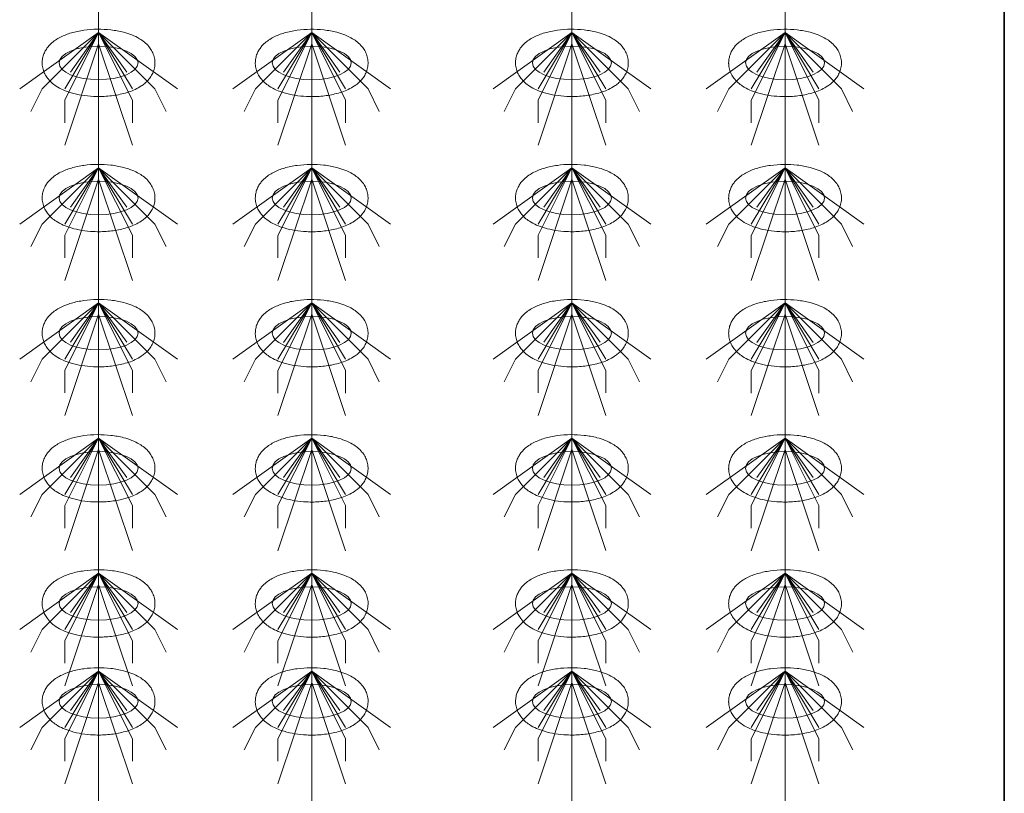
# Model space of a CAD drawing. Header units: metres. Extents: x 703769 to 722343, y 4313031 to 4317457.
# Tile 23 of 256: x 707642.69 to 707647.93, y 4313305.06 to 4313309.18. Entities that reach past the tile are written whole.
import ezdxf

# ---------------------------------------------------------------- set-up
doc = ezdxf.new("R2010")
doc.units = ezdxf.units.M
doc.header["$LTSCALE"] = 0.5
doc.layers.add('粗实线层', color=7, linetype='Continuous', lineweight=35)
doc.layers.add('设备', color=6, linetype='Continuous', lineweight=18)

# ---------------------------------------------------------------- blocks, each defined once
blk = doc.blocks.new('hh_1')
at = {"layer": '设备'}
for p, q in [((-268840, 164960), (-268910, 164910)), ((-268840, 164960), (-268890, 164910)), ((-268840, 164960), (-268870, 164900)), ((-268840, 164960), (-268870, 164910)), ((-268840, 164960), (-268865, 164925)), ((-268840, 164960), (-268790, 164910)), ((-268840, 164960), (-268815, 164925)), ((-268840, 164960), (-268770, 164910)), ((-268840, 164960), (-268810, 164910)), ((-268840, 164960), (-268810, 164900)), ((-268840, 164950), (-268870, 164860)), ((-268840, 164950), (-268810, 164860)), ((-268890, 164910), (-268900, 164890)), ((-268790, 164910), (-268780, 164890)), ((-268870, 164900), (-268870, 164880)), ((-268810, 164900), (-268810, 164880))]:
    blk.add_line(p, q, dxfattribs=at)
blk = doc.blocks.new('dawda')
at = {"color": 7}
blk.add_line((525541.59, 31373.38), (525541.59, 33623.42), dxfattribs=at)
at = {"layer": '设备', "color": 7}
for p, q in [((524737.92, 33373.42), (524737.92, 31373.42)), ((524927.02, 33373.42), (524927.02, 31373.38)), ((525157.93, 33373.42), (525157.93, 31373.42)), ((525347.03, 33373.42), (525347.03, 31373.38))]:
    blk.add_line(p, q, dxfattribs=at)
for centre in [(524737.92, 32510.59), (524927.02, 32510.55), (525157.94, 32510.59), (525347.03, 32510.55), (524737.92, 32390.59), (524927.02, 32390.55), (525157.94, 32390.59), (525347.03, 32390.55), (524737.92, 32270.59), (524927.02, 32270.55), (525157.94, 32270.59), (525347.03, 32270.55), (524737.92, 32150.59), (524927.02, 32150.55), (525157.94, 32150.59), (525347.03, 32150.55), (524737.93, 32030.59), (524927.03, 32030.55), (525157.94, 32030.59), (525347.04, 32030.55), (524737.93, 31943.64), (524927.03, 31943.61), (525157.94, 31943.64), (525347.04, 31943.61)]:
    blk.add_ellipse(centre, major_axis=(-35.04, 0), ratio=0.42498, dxfattribs=at)
for points in [[(524687.89, 32510.59), (524687.89, 32511.99), (524688.03, 32513.38), (524688.56, 32516.08), (524688.95, 32517.38), (524689.92, 32519.82), (524690.5, 32520.96), (524691.77, 32523.08), (524692.47, 32524.06), (524693.95, 32525.86), (524694.72, 32526.69), (524696.84, 32528.72), (524698.22, 32529.82), (524701.09, 32531.78), (524702.57, 32532.65), (524705.61, 32534.21), (524707.18, 32534.91), (524710.41, 32536.17), (524712.06, 32536.73), (524717.34, 32538.28), (524721.11, 32539.06), (524728.86, 32540.14), (524732.85, 32540.43), (524740.84, 32540.52), (524744.85, 32540.32), (524752.67, 32539.42), (524756.49, 32538.72), (524762.65, 32537.11), (524765.09, 32536.32), (524769.77, 32534.46), (524772.02, 32533.38), (524775.68, 32531.19), (524777.14, 32530.19), (524779.94, 32527.89), (524781.29, 32526.59), (524783.42, 32524.01), (524784.26, 32522.83), (524785.75, 32520.21), (524786.4, 32518.78), (524787.4, 32515.72), (524787.74, 32514.08), (524788.03, 32510.74), (524787.97, 32509.04), (524787.47, 32505.74), (524787.03, 32504.15), (524785.88, 32501.2), (524785.16, 32499.84), (524783.58, 32497.36), (524782.7, 32496.24), (524780.86, 32494.19), (524779.89, 32493.27), (524777.89, 32491.58), (524776.85, 32490.82), (524774.07, 32488.96), (524772.28, 32487.97), (524768.57, 32486.21), (524766.65, 32485.44), (524762.68, 32484.1), (524760.64, 32483.51), (524754.58, 32482.07), (524750.42, 32481.42), (524741.93, 32480.69), (524737.61, 32480.61), (524729.88, 32480.97), (524726.47, 32481.32), (524719.82, 32482.39), (524716.59, 32483.11), (524711.11, 32484.74), (524708.81, 32485.57), (524704.39, 32487.53), (524702.27, 32488.65), (524698.83, 32490.91), (524697.47, 32491.94), (524694.87, 32494.29), (524693.63, 32495.61), (524691.67, 32498.24), (524690.9, 32499.45), (524689.58, 32502.11), (524689.02, 32503.55), (524688.21, 32506.6), (524687.96, 32508.21), (524687.89, 32510.09), (524687.89, 32510.34), (524687.89, 32510.59)], [(524876.99, 32510.55), (524876.99, 32511.95), (524877.13, 32513.35), (524877.66, 32516.04), (524878.05, 32517.34), (524879.02, 32519.78), (524879.59, 32520.93), (524880.87, 32523.04), (524881.57, 32524.02), (524883.04, 32525.83), (524883.82, 32526.66), (524885.94, 32528.69), (524887.32, 32529.78), (524890.18, 32531.75), (524891.66, 32532.61), (524894.71, 32534.18), (524896.28, 32534.87), (524899.51, 32536.13), (524901.16, 32536.69), (524906.44, 32538.24), (524910.21, 32539.03), (524917.96, 32540.1), (524921.95, 32540.39), (524929.94, 32540.48), (524933.95, 32540.28), (524941.77, 32539.38), (524945.59, 32538.69), (524951.75, 32537.07), (524954.19, 32536.29), (524958.87, 32534.42), (524961.12, 32533.34), (524964.78, 32531.16), (524966.24, 32530.15), (524969.04, 32527.86), (524970.39, 32526.56), (524972.52, 32523.98), (524973.36, 32522.79), (524974.85, 32520.18), (524975.5, 32518.75), (524976.49, 32515.68), (524976.84, 32514.05), (524977.12, 32510.7), (524977.07, 32509), (524976.57, 32505.71), (524976.13, 32504.12), (524974.97, 32501.17), (524974.26, 32499.81), (524972.67, 32497.32), (524971.8, 32496.2), (524969.95, 32494.16), (524968.98, 32493.23), (524966.98, 32491.55), (524965.95, 32490.78), (524963.17, 32488.92), (524961.38, 32487.93), (524957.66, 32486.17), (524955.74, 32485.41), (524951.78, 32484.06), (524949.74, 32483.48), (524943.68, 32482.03), (524939.52, 32481.38), (524931.03, 32480.65), (524926.71, 32480.57), (524918.98, 32480.94), (524915.56, 32481.28), (524908.92, 32482.35), (524905.68, 32483.07), (524900.21, 32484.71), (524897.91, 32485.54), (524893.49, 32487.49), (524891.36, 32488.62), (524887.93, 32490.88), (524886.57, 32491.91), (524883.97, 32494.25), (524882.73, 32495.58), (524880.77, 32498.2), (524880, 32499.42), (524878.67, 32502.07), (524878.11, 32503.51), (524877.3, 32506.56), (524877.06, 32508.17), (524876.99, 32510.05), (524876.99, 32510.3), (524876.99, 32510.55)], [(525107.9, 32510.59), (525107.9, 32511.99), (525108.04, 32513.38), (525108.57, 32516.08), (525108.96, 32517.38), (525109.93, 32519.82), (525110.51, 32520.96), (525111.78, 32523.08), (525112.48, 32524.06), (525113.96, 32525.86), (525114.73, 32526.69), (525116.85, 32528.72), (525118.24, 32529.82), (525121.1, 32531.78), (525122.58, 32532.65), (525125.63, 32534.21), (525127.19, 32534.91), (525130.42, 32536.17), (525132.07, 32536.73), (525137.36, 32538.28), (525141.12, 32539.06), (525148.87, 32540.14), (525152.86, 32540.43), (525160.85, 32540.52), (525164.86, 32540.32), (525172.68, 32539.42), (525176.5, 32538.72), (525182.67, 32537.11), (525185.1, 32536.32), (525189.78, 32534.46), (525192.03, 32533.38), (525195.69, 32531.19), (525197.15, 32530.19), (525199.95, 32527.89), (525201.3, 32526.59), (525203.43, 32524.01), (525204.27, 32522.83), (525205.76, 32520.21), (525206.41, 32518.78), (525207.41, 32515.72), (525207.75, 32514.08), (525208.04, 32510.74), (525207.98, 32509.04), (525207.48, 32505.74), (525207.04, 32504.15), (525205.89, 32501.2), (525205.17, 32499.84), (525203.59, 32497.36), (525202.71, 32496.24), (525200.87, 32494.19), (525199.9, 32493.27), (525197.9, 32491.58), (525196.87, 32490.82), (525194.08, 32488.96), (525192.29, 32487.97), (525188.58, 32486.21), (525186.66, 32485.44), (525182.7, 32484.1), (525180.65, 32483.51), (525174.59, 32482.07), (525170.43, 32481.42), (525161.95, 32480.69), (525157.62, 32480.61), (525149.89, 32480.97), (525146.48, 32481.32), (525139.83, 32482.39), (525136.6, 32483.11), (525131.12, 32484.74), (525128.82, 32485.57), (525124.4, 32487.53), (525122.28, 32488.65), (525118.84, 32490.91), (525117.48, 32491.94), (525114.88, 32494.29), (525113.64, 32495.61), (525111.68, 32498.24), (525110.91, 32499.45), (525109.59, 32502.11), (525109.03, 32503.55), (525108.22, 32506.6), (525107.97, 32508.21), (525107.9, 32510.09), (525107.9, 32510.34), (525107.9, 32510.59)], [(525297, 32510.55), (525297, 32511.95), (525297.14, 32513.35), (525297.67, 32516.04), (525298.06, 32517.34), (525299.03, 32519.78), (525299.6, 32520.93), (525300.88, 32523.04), (525301.58, 32524.02), (525303.06, 32525.83), (525303.83, 32526.66), (525305.95, 32528.69), (525307.33, 32529.78), (525310.19, 32531.75), (525311.67, 32532.61), (525314.72, 32534.18), (525316.29, 32534.87), (525319.52, 32536.13), (525321.17, 32536.69), (525326.45, 32538.24), (525330.22, 32539.03), (525337.97, 32540.1), (525341.96, 32540.39), (525349.95, 32540.48), (525353.96, 32540.28), (525361.78, 32539.38), (525365.6, 32538.69), (525371.76, 32537.07), (525374.2, 32536.29), (525378.88, 32534.42), (525381.13, 32533.34), (525384.79, 32531.16), (525386.25, 32530.15), (525389.05, 32527.86), (525390.4, 32526.56), (525392.53, 32523.98), (525393.37, 32522.79), (525394.86, 32520.18), (525395.51, 32518.75), (525396.51, 32515.68), (525396.85, 32514.05), (525397.13, 32510.7), (525397.08, 32509), (525396.58, 32505.71), (525396.14, 32504.12), (525394.98, 32501.17), (525394.27, 32499.81), (525392.68, 32497.32), (525391.81, 32496.2), (525389.96, 32494.16), (525389, 32493.23), (525386.99, 32491.55), (525385.96, 32490.78), (525383.18, 32488.92), (525381.39, 32487.93), (525377.67, 32486.17), (525375.75, 32485.41), (525371.79, 32484.06), (525369.75, 32483.48), (525363.69, 32482.03), (525359.53, 32481.38), (525351.04, 32480.65), (525346.72, 32480.57), (525338.99, 32480.94), (525335.57, 32481.28), (525328.93, 32482.35), (525325.7, 32483.07), (525320.22, 32484.71), (525317.92, 32485.54), (525313.5, 32487.49), (525311.37, 32488.62), (525307.94, 32490.88), (525306.58, 32491.91), (525303.98, 32494.25), (525302.74, 32495.58), (525300.78, 32498.2), (525300.01, 32499.42), (525298.68, 32502.07), (525298.12, 32503.51), (525297.31, 32506.56), (525297.07, 32508.17), (525297, 32510.05), (525297, 32510.3), (525297, 32510.55)], [(524687.89, 32390.59), (524687.89, 32391.99), (524688.03, 32393.38), (524688.56, 32396.08), (524688.95, 32397.38), (524689.92, 32399.82), (524690.5, 32400.96), (524691.77, 32403.08), (524692.47, 32404.06), (524693.95, 32405.86), (524694.72, 32406.69), (524696.84, 32408.72), (524698.22, 32409.82), (524701.09, 32411.78), (524702.57, 32412.65), (524705.61, 32414.21), (524707.18, 32414.91), (524710.41, 32416.17), (524712.06, 32416.73), (524717.34, 32418.28), (524721.11, 32419.06), (524728.86, 32420.14), (524732.85, 32420.43), (524740.84, 32420.52), (524744.85, 32420.32), (524752.67, 32419.42), (524756.49, 32418.72), (524762.65, 32417.11), (524765.09, 32416.32), (524769.77, 32414.46), (524772.02, 32413.38), (524775.68, 32411.19), (524777.14, 32410.19), (524779.94, 32407.89), (524781.29, 32406.59), (524783.42, 32404.01), (524784.26, 32402.83), (524785.75, 32400.21), (524786.4, 32398.78), (524787.4, 32395.72), (524787.74, 32394.08), (524788.03, 32390.74), (524787.97, 32389.04), (524787.47, 32385.74), (524787.03, 32384.15), (524785.88, 32381.2), (524785.16, 32379.84), (524783.58, 32377.36), (524782.7, 32376.24), (524780.86, 32374.19), (524779.89, 32373.27), (524777.89, 32371.58), (524776.85, 32370.82), (524774.07, 32368.96), (524772.28, 32367.97), (524768.57, 32366.21), (524766.65, 32365.44), (524762.68, 32364.1), (524760.64, 32363.51), (524754.58, 32362.07), (524750.42, 32361.42), (524741.93, 32360.69), (524737.61, 32360.61), (524729.88, 32360.97), (524726.47, 32361.32), (524719.82, 32362.39), (524716.59, 32363.11), (524711.11, 32364.74), (524708.81, 32365.57), (524704.39, 32367.53), (524702.27, 32368.65), (524698.83, 32370.91), (524697.47, 32371.94), (524694.87, 32374.29), (524693.63, 32375.61), (524691.67, 32378.24), (524690.9, 32379.45), (524689.58, 32382.11), (524689.02, 32383.55), (524688.21, 32386.6), (524687.96, 32388.21), (524687.89, 32390.09), (524687.89, 32390.34), (524687.89, 32390.59)], [(524876.99, 32390.55), (524876.99, 32391.95), (524877.13, 32393.35), (524877.66, 32396.04), (524878.05, 32397.34), (524879.02, 32399.78), (524879.59, 32400.93), (524880.87, 32403.04), (524881.57, 32404.02), (524883.04, 32405.83), (524883.82, 32406.66), (524885.94, 32408.69), (524887.32, 32409.78), (524890.18, 32411.75), (524891.66, 32412.61), (524894.71, 32414.18), (524896.28, 32414.87), (524899.51, 32416.13), (524901.16, 32416.69), (524906.44, 32418.24), (524910.21, 32419.03), (524917.96, 32420.1), (524921.95, 32420.39), (524929.94, 32420.48), (524933.95, 32420.28), (524941.77, 32419.38), (524945.59, 32418.69), (524951.75, 32417.07), (524954.19, 32416.29), (524958.87, 32414.42), (524961.12, 32413.34), (524964.78, 32411.16), (524966.24, 32410.15), (524969.04, 32407.86), (524970.39, 32406.56), (524972.52, 32403.98), (524973.36, 32402.79), (524974.85, 32400.18), (524975.5, 32398.75), (524976.49, 32395.68), (524976.84, 32394.05), (524977.12, 32390.7), (524977.07, 32389), (524976.57, 32385.71), (524976.13, 32384.12), (524974.97, 32381.17), (524974.26, 32379.81), (524972.67, 32377.32), (524971.8, 32376.2), (524969.95, 32374.16), (524968.98, 32373.23), (524966.98, 32371.55), (524965.95, 32370.78), (524963.17, 32368.92), (524961.38, 32367.93), (524957.66, 32366.17), (524955.74, 32365.41), (524951.78, 32364.06), (524949.74, 32363.48), (524943.68, 32362.03), (524939.52, 32361.38), (524931.03, 32360.65), (524926.71, 32360.57), (524918.98, 32360.94), (524915.56, 32361.28), (524908.92, 32362.35), (524905.68, 32363.07), (524900.21, 32364.71), (524897.91, 32365.54), (524893.49, 32367.49), (524891.36, 32368.62), (524887.93, 32370.88), (524886.57, 32371.91), (524883.97, 32374.25), (524882.73, 32375.58), (524880.77, 32378.2), (524880, 32379.42), (524878.67, 32382.07), (524878.11, 32383.51), (524877.3, 32386.56), (524877.06, 32388.17), (524876.99, 32390.05), (524876.99, 32390.3), (524876.99, 32390.55)], [(525107.9, 32390.59), (525107.9, 32391.99), (525108.04, 32393.38), (525108.57, 32396.08), (525108.96, 32397.38), (525109.93, 32399.82), (525110.51, 32400.96), (525111.78, 32403.08), (525112.48, 32404.06), (525113.96, 32405.86), (525114.73, 32406.69), (525116.85, 32408.72), (525118.24, 32409.82), (525121.1, 32411.78), (525122.58, 32412.65), (525125.63, 32414.21), (525127.19, 32414.91), (525130.42, 32416.17), (525132.07, 32416.73), (525137.36, 32418.28), (525141.12, 32419.06), (525148.87, 32420.14), (525152.86, 32420.43), (525160.85, 32420.52), (525164.86, 32420.32), (525172.68, 32419.42), (525176.5, 32418.72), (525182.67, 32417.11), (525185.1, 32416.32), (525189.78, 32414.46), (525192.03, 32413.38), (525195.69, 32411.19), (525197.15, 32410.19), (525199.95, 32407.89), (525201.3, 32406.59), (525203.43, 32404.01), (525204.27, 32402.83), (525205.76, 32400.21), (525206.41, 32398.78), (525207.41, 32395.72), (525207.75, 32394.08), (525208.04, 32390.74), (525207.98, 32389.04), (525207.48, 32385.74), (525207.04, 32384.15), (525205.89, 32381.2), (525205.17, 32379.84), (525203.59, 32377.36), (525202.71, 32376.24), (525200.87, 32374.19), (525199.9, 32373.27), (525197.9, 32371.58), (525196.87, 32370.82), (525194.08, 32368.96), (525192.29, 32367.97), (525188.58, 32366.21), (525186.66, 32365.44), (525182.7, 32364.1), (525180.65, 32363.51), (525174.59, 32362.07), (525170.43, 32361.42), (525161.95, 32360.69), (525157.62, 32360.61), (525149.89, 32360.97), (525146.48, 32361.32), (525139.83, 32362.39), (525136.6, 32363.11), (525131.12, 32364.74), (525128.82, 32365.57), (525124.4, 32367.53), (525122.28, 32368.65), (525118.84, 32370.91), (525117.48, 32371.94), (525114.88, 32374.29), (525113.64, 32375.61), (525111.68, 32378.24), (525110.91, 32379.45), (525109.59, 32382.11), (525109.03, 32383.55), (525108.22, 32386.6), (525107.97, 32388.21), (525107.9, 32390.09), (525107.9, 32390.34), (525107.9, 32390.59)], [(525297, 32390.55), (525297, 32391.95), (525297.14, 32393.35), (525297.67, 32396.04), (525298.06, 32397.34), (525299.03, 32399.78), (525299.6, 32400.93), (525300.88, 32403.04), (525301.58, 32404.02), (525303.06, 32405.83), (525303.83, 32406.66), (525305.95, 32408.69), (525307.33, 32409.78), (525310.19, 32411.75), (525311.67, 32412.61), (525314.72, 32414.18), (525316.29, 32414.87), (525319.52, 32416.13), (525321.17, 32416.69), (525326.45, 32418.24), (525330.22, 32419.03), (525337.97, 32420.1), (525341.96, 32420.39), (525349.95, 32420.48), (525353.96, 32420.28), (525361.78, 32419.38), (525365.6, 32418.69), (525371.76, 32417.07), (525374.2, 32416.29), (525378.88, 32414.42), (525381.13, 32413.34), (525384.79, 32411.16), (525386.25, 32410.15), (525389.05, 32407.86), (525390.4, 32406.56), (525392.53, 32403.98), (525393.37, 32402.79), (525394.86, 32400.18), (525395.51, 32398.75), (525396.51, 32395.68), (525396.85, 32394.05), (525397.13, 32390.7), (525397.08, 32389), (525396.58, 32385.71), (525396.14, 32384.12), (525394.98, 32381.17), (525394.27, 32379.81), (525392.68, 32377.32), (525391.81, 32376.2), (525389.96, 32374.16), (525389, 32373.23), (525386.99, 32371.55), (525385.96, 32370.78), (525383.18, 32368.92), (525381.39, 32367.93), (525377.67, 32366.17), (525375.75, 32365.41), (525371.79, 32364.06), (525369.75, 32363.48), (525363.69, 32362.03), (525359.53, 32361.38), (525351.04, 32360.65), (525346.72, 32360.57), (525338.99, 32360.94), (525335.57, 32361.28), (525328.93, 32362.35), (525325.7, 32363.07), (525320.22, 32364.71), (525317.92, 32365.54), (525313.5, 32367.49), (525311.37, 32368.62), (525307.94, 32370.88), (525306.58, 32371.91), (525303.98, 32374.25), (525302.74, 32375.58), (525300.78, 32378.2), (525300.01, 32379.42), (525298.68, 32382.07), (525298.12, 32383.51), (525297.31, 32386.56), (525297.07, 32388.17), (525297, 32390.05), (525297, 32390.3), (525297, 32390.55)], [(524687.89, 32270.59), (524687.89, 32271.99), (524688.03, 32273.38), (524688.56, 32276.08), (524688.95, 32277.38), (524689.92, 32279.82), (524690.5, 32280.96), (524691.77, 32283.08), (524692.47, 32284.06), (524693.95, 32285.86), (524694.72, 32286.69), (524696.84, 32288.72), (524698.22, 32289.82), (524701.09, 32291.78), (524702.57, 32292.65), (524705.61, 32294.21), (524707.18, 32294.91), (524710.41, 32296.17), (524712.06, 32296.73), (524717.34, 32298.28), (524721.11, 32299.06), (524728.86, 32300.14), (524732.85, 32300.43), (524740.84, 32300.52), (524744.85, 32300.32), (524752.67, 32299.42), (524756.49, 32298.72), (524762.65, 32297.11), (524765.09, 32296.32), (524769.77, 32294.46), (524772.02, 32293.38), (524775.68, 32291.19), (524777.14, 32290.19), (524779.94, 32287.89), (524781.29, 32286.59), (524783.42, 32284.01), (524784.26, 32282.83), (524785.75, 32280.21), (524786.4, 32278.78), (524787.4, 32275.72), (524787.74, 32274.08), (524788.03, 32270.74), (524787.97, 32269.04), (524787.47, 32265.74), (524787.03, 32264.15), (524785.88, 32261.2), (524785.16, 32259.84), (524783.58, 32257.36), (524782.7, 32256.24), (524780.86, 32254.19), (524779.89, 32253.27), (524777.89, 32251.58), (524776.85, 32250.82), (524774.07, 32248.96), (524772.28, 32247.97), (524768.57, 32246.21), (524766.65, 32245.44), (524762.68, 32244.1), (524760.64, 32243.51), (524754.58, 32242.07), (524750.42, 32241.42), (524741.93, 32240.69), (524737.61, 32240.61), (524729.88, 32240.97), (524726.47, 32241.32), (524719.82, 32242.39), (524716.59, 32243.11), (524711.11, 32244.74), (524708.81, 32245.57), (524704.39, 32247.53), (524702.27, 32248.65), (524698.83, 32250.91), (524697.47, 32251.94), (524694.87, 32254.29), (524693.63, 32255.61), (524691.67, 32258.24), (524690.9, 32259.45), (524689.58, 32262.11), (524689.02, 32263.55), (524688.21, 32266.6), (524687.96, 32268.21), (524687.89, 32270.09), (524687.89, 32270.34), (524687.89, 32270.59)], [(524876.99, 32270.55), (524876.99, 32271.95), (524877.13, 32273.35), (524877.66, 32276.04), (524878.05, 32277.34), (524879.02, 32279.78), (524879.59, 32280.93), (524880.87, 32283.04), (524881.57, 32284.02), (524883.04, 32285.83), (524883.82, 32286.66), (524885.94, 32288.69), (524887.32, 32289.78), (524890.18, 32291.75), (524891.66, 32292.61), (524894.71, 32294.18), (524896.28, 32294.87), (524899.51, 32296.13), (524901.16, 32296.69), (524906.44, 32298.24), (524910.21, 32299.03), (524917.96, 32300.1), (524921.95, 32300.39), (524929.94, 32300.48), (524933.95, 32300.28), (524941.77, 32299.38), (524945.59, 32298.69), (524951.75, 32297.07), (524954.19, 32296.29), (524958.87, 32294.42), (524961.12, 32293.34), (524964.78, 32291.16), (524966.24, 32290.15), (524969.04, 32287.86), (524970.39, 32286.56), (524972.52, 32283.98), (524973.36, 32282.79), (524974.85, 32280.18), (524975.5, 32278.75), (524976.49, 32275.68), (524976.84, 32274.05), (524977.12, 32270.7), (524977.07, 32269), (524976.57, 32265.71), (524976.13, 32264.12), (524974.97, 32261.17), (524974.26, 32259.81), (524972.67, 32257.32), (524971.8, 32256.2), (524969.95, 32254.16), (524968.98, 32253.23), (524966.98, 32251.55), (524965.95, 32250.78), (524963.17, 32248.92), (524961.38, 32247.93), (524957.66, 32246.17), (524955.74, 32245.41), (524951.78, 32244.06), (524949.74, 32243.48), (524943.68, 32242.03), (524939.52, 32241.38), (524931.03, 32240.65), (524926.71, 32240.57), (524918.98, 32240.94), (524915.56, 32241.28), (524908.92, 32242.35), (524905.68, 32243.07), (524900.21, 32244.71), (524897.91, 32245.54), (524893.49, 32247.49), (524891.36, 32248.62), (524887.93, 32250.88), (524886.57, 32251.91), (524883.97, 32254.25), (524882.73, 32255.58), (524880.77, 32258.2), (524880, 32259.42), (524878.67, 32262.07), (524878.11, 32263.51), (524877.3, 32266.56), (524877.06, 32268.17), (524876.99, 32270.05), (524876.99, 32270.3), (524876.99, 32270.55)], [(525107.9, 32270.59), (525107.9, 32271.99), (525108.04, 32273.38), (525108.57, 32276.08), (525108.96, 32277.38), (525109.93, 32279.82), (525110.51, 32280.96), (525111.78, 32283.08), (525112.48, 32284.06), (525113.96, 32285.86), (525114.73, 32286.69), (525116.85, 32288.72), (525118.24, 32289.82), (525121.1, 32291.78), (525122.58, 32292.65), (525125.63, 32294.21), (525127.19, 32294.91), (525130.42, 32296.17), (525132.07, 32296.73), (525137.36, 32298.28), (525141.12, 32299.06), (525148.87, 32300.14), (525152.86, 32300.43), (525160.85, 32300.52), (525164.86, 32300.32), (525172.68, 32299.42), (525176.5, 32298.72), (525182.67, 32297.11), (525185.1, 32296.32), (525189.78, 32294.46), (525192.03, 32293.38), (525195.69, 32291.19), (525197.15, 32290.19), (525199.95, 32287.89), (525201.3, 32286.59), (525203.43, 32284.01), (525204.27, 32282.83), (525205.76, 32280.21), (525206.41, 32278.78), (525207.41, 32275.72), (525207.75, 32274.08), (525208.04, 32270.74), (525207.98, 32269.04), (525207.48, 32265.74), (525207.04, 32264.15), (525205.89, 32261.2), (525205.17, 32259.84), (525203.59, 32257.36), (525202.71, 32256.24), (525200.87, 32254.19), (525199.9, 32253.27), (525197.9, 32251.58), (525196.87, 32250.82), (525194.08, 32248.96), (525192.29, 32247.97), (525188.58, 32246.21), (525186.66, 32245.44), (525182.7, 32244.1), (525180.65, 32243.51), (525174.59, 32242.07), (525170.43, 32241.42), (525161.95, 32240.69), (525157.62, 32240.61), (525149.89, 32240.97), (525146.48, 32241.32), (525139.83, 32242.39), (525136.6, 32243.11), (525131.12, 32244.74), (525128.82, 32245.57), (525124.4, 32247.53), (525122.28, 32248.65), (525118.84, 32250.91), (525117.48, 32251.94), (525114.88, 32254.29), (525113.64, 32255.61), (525111.68, 32258.24), (525110.91, 32259.45), (525109.59, 32262.11), (525109.03, 32263.55), (525108.22, 32266.6), (525107.97, 32268.21), (525107.9, 32270.09), (525107.9, 32270.34), (525107.9, 32270.59)], [(525297, 32270.55), (525297, 32271.95), (525297.14, 32273.35), (525297.67, 32276.04), (525298.06, 32277.34), (525299.03, 32279.78), (525299.6, 32280.93), (525300.88, 32283.04), (525301.58, 32284.02), (525303.06, 32285.83), (525303.83, 32286.66), (525305.95, 32288.69), (525307.33, 32289.78), (525310.19, 32291.75), (525311.67, 32292.61), (525314.72, 32294.18), (525316.29, 32294.87), (525319.52, 32296.13), (525321.17, 32296.69), (525326.45, 32298.24), (525330.22, 32299.03), (525337.97, 32300.1), (525341.96, 32300.39), (525349.95, 32300.48), (525353.96, 32300.28), (525361.78, 32299.38), (525365.6, 32298.69), (525371.76, 32297.07), (525374.2, 32296.29), (525378.88, 32294.42), (525381.13, 32293.34), (525384.79, 32291.16), (525386.25, 32290.15), (525389.05, 32287.86), (525390.4, 32286.56), (525392.53, 32283.98), (525393.37, 32282.79), (525394.86, 32280.18), (525395.51, 32278.75), (525396.51, 32275.68), (525396.85, 32274.05), (525397.13, 32270.7), (525397.08, 32269), (525396.58, 32265.71), (525396.14, 32264.12), (525394.98, 32261.17), (525394.27, 32259.81), (525392.68, 32257.32), (525391.81, 32256.2), (525389.96, 32254.16), (525389, 32253.23), (525386.99, 32251.55), (525385.96, 32250.78), (525383.18, 32248.92), (525381.39, 32247.93), (525377.67, 32246.17), (525375.75, 32245.41), (525371.79, 32244.06), (525369.75, 32243.48), (525363.69, 32242.03), (525359.53, 32241.38), (525351.04, 32240.65), (525346.72, 32240.57), (525338.99, 32240.94), (525335.57, 32241.28), (525328.93, 32242.35), (525325.7, 32243.07), (525320.22, 32244.71), (525317.92, 32245.54), (525313.5, 32247.49), (525311.37, 32248.62), (525307.94, 32250.88), (525306.58, 32251.91), (525303.98, 32254.25), (525302.74, 32255.58), (525300.78, 32258.2), (525300.01, 32259.42), (525298.68, 32262.07), (525298.12, 32263.51), (525297.31, 32266.56), (525297.07, 32268.17), (525297, 32270.05), (525297, 32270.3), (525297, 32270.55)], [(524687.89, 32150.59), (524687.89, 32151.99), (524688.03, 32153.38), (524688.56, 32156.08), (524688.95, 32157.38), (524689.92, 32159.82), (524690.5, 32160.96), (524691.77, 32163.08), (524692.47, 32164.06), (524693.95, 32165.86), (524694.72, 32166.69), (524696.84, 32168.72), (524698.22, 32169.82), (524701.09, 32171.78), (524702.57, 32172.65), (524705.61, 32174.21), (524707.18, 32174.91), (524710.41, 32176.17), (524712.06, 32176.73), (524717.34, 32178.28), (524721.11, 32179.06), (524728.86, 32180.14), (524732.85, 32180.43), (524740.84, 32180.52), (524744.85, 32180.32), (524752.67, 32179.42), (524756.49, 32178.72), (524762.65, 32177.11), (524765.09, 32176.32), (524769.77, 32174.46), (524772.02, 32173.38), (524775.68, 32171.19), (524777.14, 32170.19), (524779.94, 32167.89), (524781.29, 32166.59), (524783.42, 32164.01), (524784.26, 32162.83), (524785.75, 32160.21), (524786.4, 32158.78), (524787.4, 32155.72), (524787.74, 32154.08), (524788.03, 32150.74), (524787.97, 32149.04), (524787.47, 32145.74), (524787.03, 32144.15), (524785.88, 32141.2), (524785.16, 32139.84), (524783.58, 32137.36), (524782.7, 32136.24), (524780.86, 32134.19), (524779.89, 32133.27), (524777.89, 32131.58), (524776.85, 32130.82), (524774.07, 32128.96), (524772.28, 32127.97), (524768.57, 32126.21), (524766.65, 32125.44), (524762.68, 32124.1), (524760.64, 32123.51), (524754.58, 32122.07), (524750.42, 32121.42), (524741.93, 32120.69), (524737.61, 32120.61), (524729.88, 32120.97), (524726.47, 32121.32), (524719.82, 32122.39), (524716.59, 32123.11), (524711.11, 32124.74), (524708.81, 32125.57), (524704.39, 32127.53), (524702.27, 32128.65), (524698.83, 32130.91), (524697.47, 32131.94), (524694.87, 32134.29), (524693.63, 32135.61), (524691.67, 32138.24), (524690.9, 32139.45), (524689.58, 32142.11), (524689.02, 32143.55), (524688.21, 32146.6), (524687.96, 32148.21), (524687.89, 32150.09), (524687.89, 32150.34), (524687.89, 32150.59)], [(524876.99, 32150.55), (524876.99, 32151.95), (524877.13, 32153.35), (524877.66, 32156.04), (524878.05, 32157.34), (524879.02, 32159.78), (524879.59, 32160.93), (524880.87, 32163.04), (524881.57, 32164.02), (524883.04, 32165.83), (524883.82, 32166.66), (524885.94, 32168.69), (524887.32, 32169.78), (524890.18, 32171.75), (524891.66, 32172.61), (524894.71, 32174.18), (524896.28, 32174.87), (524899.51, 32176.13), (524901.16, 32176.69), (524906.44, 32178.24), (524910.21, 32179.03), (524917.96, 32180.1), (524921.95, 32180.39), (524929.94, 32180.48), (524933.95, 32180.28), (524941.77, 32179.38), (524945.59, 32178.69), (524951.75, 32177.07), (524954.19, 32176.29), (524958.87, 32174.42), (524961.12, 32173.34), (524964.78, 32171.16), (524966.24, 32170.15), (524969.04, 32167.86), (524970.39, 32166.56), (524972.52, 32163.98), (524973.36, 32162.79), (524974.85, 32160.18), (524975.5, 32158.75), (524976.49, 32155.68), (524976.84, 32154.05), (524977.12, 32150.7), (524977.07, 32149), (524976.57, 32145.71), (524976.13, 32144.12), (524974.97, 32141.17), (524974.26, 32139.81), (524972.67, 32137.32), (524971.8, 32136.2), (524969.95, 32134.16), (524968.98, 32133.23), (524966.98, 32131.55), (524965.95, 32130.78), (524963.17, 32128.92), (524961.38, 32127.93), (524957.66, 32126.17), (524955.74, 32125.41), (524951.78, 32124.06), (524949.74, 32123.48), (524943.68, 32122.03), (524939.52, 32121.38), (524931.03, 32120.65), (524926.71, 32120.57), (524918.98, 32120.94), (524915.56, 32121.28), (524908.92, 32122.35), (524905.68, 32123.07), (524900.21, 32124.71), (524897.91, 32125.54), (524893.49, 32127.49), (524891.36, 32128.62), (524887.93, 32130.88), (524886.57, 32131.91), (524883.97, 32134.25), (524882.73, 32135.58), (524880.77, 32138.2), (524880, 32139.42), (524878.67, 32142.07), (524878.11, 32143.51), (524877.3, 32146.56), (524877.06, 32148.17), (524876.99, 32150.05), (524876.99, 32150.3), (524876.99, 32150.55)], [(525107.9, 32150.59), (525107.9, 32151.99), (525108.04, 32153.38), (525108.57, 32156.08), (525108.96, 32157.38), (525109.93, 32159.82), (525110.51, 32160.96), (525111.78, 32163.08), (525112.48, 32164.06), (525113.96, 32165.86), (525114.73, 32166.69), (525116.85, 32168.72), (525118.24, 32169.82), (525121.1, 32171.78), (525122.58, 32172.65), (525125.63, 32174.21), (525127.19, 32174.91), (525130.42, 32176.17), (525132.07, 32176.73), (525137.36, 32178.28), (525141.12, 32179.06), (525148.87, 32180.14), (525152.86, 32180.43), (525160.85, 32180.52), (525164.86, 32180.32), (525172.68, 32179.42), (525176.5, 32178.72), (525182.67, 32177.11), (525185.1, 32176.32), (525189.78, 32174.46), (525192.03, 32173.38), (525195.69, 32171.19), (525197.15, 32170.19), (525199.95, 32167.89), (525201.3, 32166.59), (525203.43, 32164.01), (525204.27, 32162.83), (525205.76, 32160.21), (525206.41, 32158.78), (525207.41, 32155.72), (525207.75, 32154.08), (525208.04, 32150.74), (525207.98, 32149.04), (525207.48, 32145.74), (525207.04, 32144.15), (525205.89, 32141.2), (525205.17, 32139.84), (525203.59, 32137.36), (525202.71, 32136.24), (525200.87, 32134.19), (525199.9, 32133.27), (525197.9, 32131.58), (525196.87, 32130.82), (525194.08, 32128.96), (525192.29, 32127.97), (525188.58, 32126.21), (525186.66, 32125.44), (525182.7, 32124.1), (525180.65, 32123.51), (525174.59, 32122.07), (525170.43, 32121.42), (525161.95, 32120.69), (525157.62, 32120.61), (525149.89, 32120.97), (525146.48, 32121.32), (525139.83, 32122.39), (525136.6, 32123.11), (525131.12, 32124.74), (525128.82, 32125.57), (525124.4, 32127.53), (525122.28, 32128.65), (525118.84, 32130.91), (525117.48, 32131.94), (525114.88, 32134.29), (525113.64, 32135.61), (525111.68, 32138.24), (525110.91, 32139.45), (525109.59, 32142.11), (525109.03, 32143.55), (525108.22, 32146.6), (525107.97, 32148.21), (525107.9, 32150.09), (525107.9, 32150.34), (525107.9, 32150.59)], [(525297, 32150.55), (525297, 32151.95), (525297.14, 32153.35), (525297.67, 32156.04), (525298.06, 32157.34), (525299.03, 32159.78), (525299.6, 32160.93), (525300.88, 32163.04), (525301.58, 32164.02), (525303.06, 32165.83), (525303.83, 32166.66), (525305.95, 32168.69), (525307.33, 32169.78), (525310.19, 32171.75), (525311.67, 32172.61), (525314.72, 32174.18), (525316.29, 32174.87), (525319.52, 32176.13), (525321.17, 32176.69), (525326.45, 32178.24), (525330.22, 32179.03), (525337.97, 32180.1), (525341.96, 32180.39), (525349.95, 32180.48), (525353.96, 32180.28), (525361.78, 32179.38), (525365.6, 32178.69), (525371.76, 32177.07), (525374.2, 32176.29), (525378.88, 32174.42), (525381.13, 32173.34), (525384.79, 32171.16), (525386.25, 32170.15), (525389.05, 32167.86), (525390.4, 32166.56), (525392.53, 32163.98), (525393.37, 32162.79), (525394.86, 32160.18), (525395.51, 32158.75), (525396.51, 32155.68), (525396.85, 32154.05), (525397.13, 32150.7), (525397.08, 32149), (525396.58, 32145.71), (525396.14, 32144.12), (525394.98, 32141.17), (525394.27, 32139.81), (525392.68, 32137.32), (525391.81, 32136.2), (525389.96, 32134.16), (525389, 32133.23), (525386.99, 32131.55), (525385.96, 32130.78), (525383.18, 32128.92), (525381.39, 32127.93), (525377.67, 32126.17), (525375.75, 32125.41), (525371.79, 32124.06), (525369.75, 32123.48), (525363.69, 32122.03), (525359.53, 32121.38), (525351.04, 32120.65), (525346.72, 32120.57), (525338.99, 32120.94), (525335.57, 32121.28), (525328.93, 32122.35), (525325.7, 32123.07), (525320.22, 32124.71), (525317.92, 32125.54), (525313.5, 32127.49), (525311.37, 32128.62), (525307.94, 32130.88), (525306.58, 32131.91), (525303.98, 32134.25), (525302.74, 32135.58), (525300.78, 32138.2), (525300.01, 32139.42), (525298.68, 32142.07), (525298.12, 32143.51), (525297.31, 32146.56), (525297.07, 32148.17), (525297, 32150.05), (525297, 32150.3), (525297, 32150.55)], [(524687.89, 32030.59), (524687.89, 32031.99), (524688.03, 32033.38), (524688.56, 32036.08), (524688.95, 32037.38), (524689.92, 32039.82), (524690.5, 32040.96), (524691.78, 32043.08), (524692.47, 32044.06), (524693.95, 32045.86), (524694.73, 32046.69), (524696.84, 32048.72), (524698.23, 32049.82), (524701.09, 32051.78), (524702.57, 32052.65), (524705.62, 32054.21), (524707.19, 32054.91), (524710.41, 32056.17), (524712.07, 32056.73), (524717.35, 32058.28), (524721.11, 32059.06), (524728.87, 32060.14), (524732.85, 32060.43), (524740.85, 32060.52), (524744.85, 32060.32), (524752.68, 32059.42), (524756.5, 32058.72), (524762.66, 32057.11), (524765.09, 32056.32), (524769.77, 32054.46), (524772.02, 32053.38), (524775.68, 32051.19), (524777.14, 32050.19), (524779.95, 32047.89), (524781.29, 32046.59), (524783.43, 32044.01), (524784.27, 32042.83), (524785.76, 32040.21), (524786.41, 32038.78), (524787.4, 32035.72), (524787.74, 32034.08), (524788.03, 32030.74), (524787.97, 32029.04), (524787.47, 32025.74), (524787.03, 32024.15), (524785.88, 32021.2), (524785.17, 32019.84), (524783.58, 32017.36), (524782.7, 32016.24), (524780.86, 32014.19), (524779.89, 32013.27), (524777.89, 32011.58), (524776.86, 32010.82), (524774.08, 32008.96), (524772.28, 32007.97), (524768.57, 32006.21), (524766.65, 32005.44), (524762.69, 32004.1), (524760.65, 32003.51), (524754.58, 32002.07), (524750.42, 32001.42), (524741.94, 32000.69), (524737.61, 32000.61), (524729.88, 32000.97), (524726.47, 32001.32), (524719.82, 32002.39), (524716.59, 32003.11), (524711.12, 32004.74), (524708.82, 32005.57), (524704.39, 32007.53), (524702.27, 32008.65), (524698.83, 32010.91), (524697.47, 32011.94), (524694.87, 32014.29), (524693.63, 32015.61), (524691.67, 32018.24), (524690.91, 32019.45), (524689.58, 32022.11), (524689.02, 32023.55), (524688.21, 32026.6), (524687.96, 32028.21), (524687.9, 32030.09), (524687.89, 32030.34), (524687.89, 32030.59)], [(524876.99, 32030.55), (524876.99, 32031.95), (524877.13, 32033.35), (524877.66, 32036.04), (524878.05, 32037.34), (524879.02, 32039.78), (524879.6, 32040.93), (524880.87, 32043.04), (524881.57, 32044.02), (524883.05, 32045.83), (524883.82, 32046.66), (524885.94, 32048.69), (524887.33, 32049.78), (524890.19, 32051.75), (524891.67, 32052.61), (524894.71, 32054.18), (524896.28, 32054.87), (524899.51, 32056.13), (524901.16, 32056.69), (524906.45, 32058.24), (524910.21, 32059.03), (524917.96, 32060.1), (524921.95, 32060.39), (524929.94, 32060.48), (524933.95, 32060.28), (524941.77, 32059.38), (524945.59, 32058.69), (524951.75, 32057.07), (524954.19, 32056.29), (524958.87, 32054.42), (524961.12, 32053.34), (524964.78, 32051.16), (524966.24, 32050.15), (524969.04, 32047.86), (524970.39, 32046.56), (524972.52, 32043.98), (524973.36, 32042.79), (524974.85, 32040.18), (524975.5, 32038.75), (524976.5, 32035.68), (524976.84, 32034.05), (524977.13, 32030.7), (524977.07, 32029), (524976.57, 32025.71), (524976.13, 32024.12), (524974.98, 32021.17), (524974.26, 32019.81), (524972.68, 32017.32), (524971.8, 32016.2), (524969.96, 32014.16), (524968.99, 32013.23), (524966.99, 32011.55), (524965.96, 32010.78), (524963.17, 32008.92), (524961.38, 32007.93), (524957.67, 32006.17), (524955.75, 32005.41), (524951.78, 32004.06), (524949.74, 32003.48), (524943.68, 32002.03), (524939.52, 32001.38), (524931.03, 32000.65), (524926.71, 32000.57), (524918.98, 32000.94), (524915.57, 32001.28), (524908.92, 32002.35), (524905.69, 32003.07), (524900.21, 32004.71), (524897.91, 32005.54), (524893.49, 32007.49), (524891.37, 32008.62), (524887.93, 32010.88), (524886.57, 32011.91), (524883.97, 32014.25), (524882.73, 32015.58), (524880.77, 32018.2), (524880, 32019.42), (524878.68, 32022.07), (524878.12, 32023.51), (524877.31, 32026.56), (524877.06, 32028.17), (524876.99, 32030.05), (524876.99, 32030.3), (524876.99, 32030.55)], [(525107.9, 32030.59), (525107.9, 32031.99), (525108.04, 32033.38), (525108.57, 32036.08), (525108.96, 32037.38), (525109.93, 32039.82), (525110.51, 32040.96), (525111.79, 32043.08), (525112.49, 32044.06), (525113.96, 32045.86), (525114.74, 32046.69), (525116.85, 32048.72), (525118.24, 32049.82), (525121.1, 32051.78), (525122.58, 32052.65), (525125.63, 32054.21), (525127.2, 32054.91), (525130.42, 32056.17), (525132.08, 32056.73), (525137.36, 32058.28), (525141.12, 32059.06), (525148.88, 32060.14), (525152.86, 32060.43), (525160.86, 32060.52), (525164.86, 32060.32), (525172.69, 32059.42), (525176.51, 32058.72), (525182.67, 32057.11), (525185.1, 32056.32), (525189.79, 32054.46), (525192.03, 32053.38), (525195.69, 32051.19), (525197.15, 32050.19), (525199.96, 32047.89), (525201.3, 32046.59), (525203.44, 32044.01), (525204.28, 32042.83), (525205.77, 32040.21), (525206.42, 32038.78), (525207.41, 32035.72), (525207.75, 32034.08), (525208.04, 32030.74), (525207.98, 32029.04), (525207.48, 32025.74), (525207.04, 32024.15), (525205.89, 32021.2), (525205.18, 32019.84), (525203.59, 32017.36), (525202.71, 32016.24), (525200.87, 32014.19), (525199.9, 32013.27), (525197.9, 32011.58), (525196.87, 32010.82), (525194.09, 32008.96), (525192.29, 32007.97), (525188.58, 32006.21), (525186.66, 32005.44), (525182.7, 32004.1), (525180.66, 32003.51), (525174.59, 32002.07), (525170.44, 32001.42), (525161.95, 32000.69), (525157.62, 32000.61), (525149.9, 32000.97), (525146.48, 32001.32), (525139.83, 32002.39), (525136.6, 32003.11), (525131.13, 32004.74), (525128.83, 32005.57), (525124.4, 32007.53), (525122.28, 32008.65), (525118.84, 32010.91), (525117.48, 32011.94), (525114.88, 32014.29), (525113.64, 32015.61), (525111.68, 32018.24), (525110.92, 32019.45), (525109.59, 32022.11), (525109.03, 32023.55), (525108.22, 32026.6), (525107.97, 32028.21), (525107.91, 32030.09), (525107.9, 32030.34), (525107.9, 32030.59)], [(525297, 32030.55), (525297, 32031.95), (525297.14, 32033.35), (525297.67, 32036.04), (525298.06, 32037.34), (525299.03, 32039.78), (525299.61, 32040.93), (525300.88, 32043.04), (525301.58, 32044.02), (525303.06, 32045.83), (525303.83, 32046.66), (525305.95, 32048.69), (525307.34, 32049.78), (525310.2, 32051.75), (525311.68, 32052.61), (525314.73, 32054.18), (525316.29, 32054.87), (525319.52, 32056.13), (525321.18, 32056.69), (525326.46, 32058.24), (525330.22, 32059.03), (525337.98, 32060.1), (525341.96, 32060.39), (525349.95, 32060.48), (525353.96, 32060.28), (525361.79, 32059.38), (525365.6, 32058.69), (525371.77, 32057.07), (525374.2, 32056.29), (525378.88, 32054.42), (525381.13, 32053.34), (525384.79, 32051.16), (525386.25, 32050.15), (525389.05, 32047.86), (525390.4, 32046.56), (525392.54, 32043.98), (525393.37, 32042.79), (525394.86, 32040.18), (525395.51, 32038.75), (525396.51, 32035.68), (525396.85, 32034.05), (525397.14, 32030.7), (525397.08, 32029), (525396.58, 32025.71), (525396.14, 32024.12), (525394.99, 32021.17), (525394.28, 32019.81), (525392.69, 32017.32), (525391.81, 32016.2), (525389.97, 32014.16), (525389, 32013.23), (525387, 32011.55), (525385.97, 32010.78), (525383.18, 32008.92), (525381.39, 32007.93), (525377.68, 32006.17), (525375.76, 32005.41), (525371.8, 32004.06), (525369.75, 32003.48), (525363.69, 32002.03), (525359.53, 32001.38), (525351.05, 32000.65), (525346.72, 32000.57), (525338.99, 32000.94), (525335.58, 32001.28), (525328.93, 32002.35), (525325.7, 32003.07), (525320.22, 32004.71), (525317.92, 32005.54), (525313.5, 32007.49), (525311.38, 32008.62), (525307.94, 32010.88), (525306.58, 32011.91), (525303.98, 32014.25), (525302.74, 32015.58), (525300.78, 32018.2), (525300.02, 32019.42), (525298.69, 32022.07), (525298.13, 32023.51), (525297.32, 32026.56), (525297.07, 32028.17), (525297, 32030.05), (525297, 32030.3), (525297, 32030.55)], [(524687.9, 31943.64), (524687.9, 31945.04), (524688.03, 31946.44), (524688.57, 31949.13), (524688.96, 31950.43), (524689.93, 31952.87), (524690.5, 31954.01), (524691.78, 31956.13), (524692.48, 31957.11), (524693.95, 31958.92), (524694.73, 31959.75), (524696.85, 31961.77), (524698.23, 31962.87), (524701.09, 31964.83), (524702.57, 31965.7), (524705.62, 31967.27), (524707.19, 31967.96), (524710.41, 31969.22), (524712.07, 31969.78), (524717.35, 31971.33), (524721.12, 31972.12), (524728.87, 31973.19), (524732.86, 31973.48), (524740.85, 31973.57), (524744.86, 31973.37), (524752.68, 31972.47), (524756.5, 31971.78), (524762.66, 31970.16), (524765.1, 31969.37), (524769.78, 31967.51), (524772.03, 31966.43), (524775.69, 31964.25), (524777.15, 31963.24), (524779.95, 31960.94), (524781.29, 31959.65), (524783.43, 31957.07), (524784.27, 31955.88), (524785.76, 31953.27), (524786.41, 31951.84), (524787.4, 31948.77), (524787.75, 31947.14), (524788.03, 31943.79), (524787.98, 31942.09), (524787.48, 31938.8), (524787.04, 31937.21), (524785.88, 31934.26), (524785.17, 31932.9), (524783.58, 31930.41), (524782.71, 31929.29), (524780.86, 31927.24), (524779.89, 31926.32), (524777.89, 31924.63), (524776.86, 31923.87), (524774.08, 31922.01), (524772.29, 31921.02), (524768.57, 31919.26), (524766.65, 31918.5), (524762.69, 31917.15), (524760.65, 31916.57), (524754.59, 31915.12), (524750.43, 31914.47), (524741.94, 31913.74), (524737.62, 31913.66), (524729.89, 31914.02), (524726.47, 31914.37), (524719.82, 31915.44), (524716.59, 31916.16), (524711.12, 31917.8), (524708.82, 31918.63), (524704.4, 31920.58), (524702.27, 31921.7), (524698.84, 31923.97), (524697.48, 31925), (524694.88, 31927.34), (524693.63, 31928.66), (524691.68, 31931.29), (524690.91, 31932.51), (524689.58, 31935.16), (524689.02, 31936.6), (524688.21, 31939.65), (524687.97, 31941.26), (524687.9, 31943.14), (524687.9, 31943.39), (524687.9, 31943.64)], [(524876.99, 31943.61), (524876.99, 31945), (524877.13, 31946.4), (524877.66, 31949.1), (524878.05, 31950.39), (524879.02, 31952.83), (524879.6, 31953.98), (524880.88, 31956.1), (524881.58, 31957.08), (524883.05, 31958.88), (524883.83, 31959.71), (524885.95, 31961.74), (524887.33, 31962.84), (524890.19, 31964.8), (524891.67, 31965.67), (524894.72, 31967.23), (524896.29, 31967.93), (524899.51, 31969.18), (524901.17, 31969.74), (524906.45, 31971.3), (524910.21, 31972.08), (524917.97, 31973.16), (524921.95, 31973.45), (524929.95, 31973.53), (524933.95, 31973.33), (524941.78, 31972.44), (524945.6, 31971.74), (524951.76, 31970.12), (524954.19, 31969.34), (524958.88, 31967.47), (524961.13, 31966.4), (524964.78, 31964.21), (524966.24, 31963.21), (524969.05, 31960.91), (524970.39, 31959.61), (524972.53, 31957.03), (524973.37, 31955.85), (524974.86, 31953.23), (524975.51, 31951.8), (524976.5, 31948.74), (524976.84, 31947.1), (524977.13, 31943.76), (524977.07, 31942.05), (524976.57, 31938.76), (524976.14, 31937.17), (524974.98, 31934.22), (524974.27, 31932.86), (524972.68, 31930.38), (524971.8, 31929.25), (524969.96, 31927.21), (524968.99, 31926.29), (524966.99, 31924.6), (524965.96, 31923.83), (524963.18, 31921.98), (524961.38, 31920.99), (524957.67, 31919.23), (524955.75, 31918.46), (524951.79, 31917.11), (524949.75, 31916.53), (524943.68, 31915.08), (524939.53, 31914.44), (524931.04, 31913.7), (524926.71, 31913.62), (524918.99, 31913.99), (524915.57, 31914.34), (524908.92, 31915.41), (524905.69, 31916.13), (524900.22, 31917.76), (524897.92, 31918.59), (524893.49, 31920.55), (524891.37, 31921.67), (524887.93, 31923.93), (524886.57, 31924.96), (524883.97, 31927.31), (524882.73, 31928.63), (524880.77, 31931.26), (524880.01, 31932.47), (524878.68, 31935.13), (524878.12, 31936.57), (524877.31, 31939.62), (524877.06, 31941.23), (524877, 31943.1), (524876.99, 31943.35), (524876.99, 31943.61)], [(525107.91, 31943.64), (525107.91, 31945.04), (525108.05, 31946.44), (525108.58, 31949.13), (525108.97, 31950.43), (525109.94, 31952.87), (525110.51, 31954.01), (525111.79, 31956.13), (525112.49, 31957.11), (525113.96, 31958.92), (525114.74, 31959.75), (525116.86, 31961.77), (525118.24, 31962.87), (525121.1, 31964.83), (525122.58, 31965.7), (525125.63, 31967.27), (525127.2, 31967.96), (525130.43, 31969.22), (525132.08, 31969.78), (525137.36, 31971.33), (525141.13, 31972.12), (525148.88, 31973.19), (525152.87, 31973.48), (525160.86, 31973.57), (525164.87, 31973.37), (525172.69, 31972.47), (525176.51, 31971.78), (525182.67, 31970.16), (525185.11, 31969.37), (525189.79, 31967.51), (525192.04, 31966.43), (525195.7, 31964.25), (525197.16, 31963.24), (525199.96, 31960.94), (525201.31, 31959.65), (525203.44, 31957.07), (525204.28, 31955.88), (525205.77, 31953.27), (525206.42, 31951.84), (525207.41, 31948.77), (525207.76, 31947.14), (525208.04, 31943.79), (525207.99, 31942.09), (525207.49, 31938.8), (525207.05, 31937.21), (525205.89, 31934.26), (525205.18, 31932.9), (525203.59, 31930.41), (525202.72, 31929.29), (525200.87, 31927.24), (525199.9, 31926.32), (525197.9, 31924.63), (525196.87, 31923.87), (525194.09, 31922.01), (525192.3, 31921.02), (525188.58, 31919.26), (525186.66, 31918.5), (525182.7, 31917.15), (525180.66, 31916.57), (525174.6, 31915.12), (525170.44, 31914.47), (525161.95, 31913.74), (525157.63, 31913.66), (525149.9, 31914.02), (525146.48, 31914.37), (525139.84, 31915.44), (525136.6, 31916.16), (525131.13, 31917.8), (525128.83, 31918.63), (525124.41, 31920.58), (525122.28, 31921.7), (525118.85, 31923.97), (525117.49, 31925), (525114.89, 31927.34), (525113.65, 31928.66), (525111.69, 31931.29), (525110.92, 31932.51), (525109.59, 31935.16), (525109.03, 31936.6), (525108.22, 31939.65), (525107.98, 31941.26), (525107.91, 31943.14), (525107.91, 31943.39), (525107.91, 31943.64)], [(525297, 31943.61), (525297, 31945), (525297.14, 31946.4), (525297.67, 31949.1), (525298.06, 31950.39), (525299.03, 31952.83), (525299.61, 31953.98), (525300.89, 31956.1), (525301.59, 31957.08), (525303.06, 31958.88), (525303.84, 31959.71), (525305.96, 31961.74), (525307.34, 31962.84), (525310.2, 31964.8), (525311.68, 31965.67), (525314.73, 31967.23), (525316.3, 31967.93), (525319.52, 31969.18), (525321.18, 31969.74), (525326.46, 31971.3), (525330.23, 31972.08), (525337.98, 31973.16), (525341.96, 31973.45), (525349.96, 31973.53), (525353.96, 31973.33), (525361.79, 31972.44), (525365.61, 31971.74), (525371.77, 31970.12), (525374.2, 31969.34), (525378.89, 31967.47), (525381.14, 31966.4), (525384.79, 31964.21), (525386.25, 31963.21), (525389.06, 31960.91), (525390.4, 31959.61), (525392.54, 31957.03), (525393.38, 31955.85), (525394.87, 31953.23), (525395.52, 31951.8), (525396.51, 31948.74), (525396.85, 31947.1), (525397.14, 31943.76), (525397.08, 31942.05), (525396.58, 31938.76), (525396.15, 31937.17), (525394.99, 31934.22), (525394.28, 31932.86), (525392.69, 31930.38), (525391.81, 31929.25), (525389.97, 31927.21), (525389, 31926.29), (525387, 31924.6), (525385.97, 31923.83), (525383.19, 31921.98), (525381.39, 31920.99), (525377.68, 31919.23), (525375.76, 31918.46), (525371.8, 31917.11), (525369.76, 31916.53), (525363.69, 31915.08), (525359.54, 31914.44), (525351.05, 31913.7), (525346.72, 31913.62), (525339, 31913.99), (525335.58, 31914.34), (525328.93, 31915.41), (525325.7, 31916.13), (525320.23, 31917.76), (525317.93, 31918.59), (525313.5, 31920.55), (525311.38, 31921.67), (525307.95, 31923.93), (525306.59, 31924.96), (525303.99, 31927.31), (525302.74, 31928.63), (525300.79, 31931.26), (525300.02, 31932.47), (525298.69, 31935.13), (525298.13, 31936.57), (525297.32, 31939.62), (525297.07, 31941.23), (525297.01, 31943.1), (525297, 31943.35), (525297, 31943.61)]]:
    blk.add_open_spline(points, degree=3, knots=[0, 0, 0, 0, 3.423083, 3.423083, 6.846165, 6.846165, 10.269248, 10.269248, 13.69233, 13.69233, 17.115413, 17.115413, 22.728666, 22.728666, 28.341919, 28.341919, 33.955172, 33.955172, 39.568425, 39.568425, 51.436002, 51.436002, 63.303578, 63.303578, 75.171154, 75.171154, 87.03873, 87.03873, 95.224368, 95.224368, 103.410005, 103.410005, 109.145122, 109.145122, 114.880238, 114.880238, 119.003115, 119.003115, 123.125991, 123.125991, 127.248868, 127.248868, 131.371745, 131.371745, 135.494621, 135.494621, 139.617498, 139.617498, 143.740375, 143.740375, 147.863251, 147.863251, 151.986128, 151.986128, 158.708917, 158.708917, 165.431705, 165.431705, 172.154493, 172.154493, 184.909814, 184.909814, 197.665135, 197.665135, 207.937, 207.937, 218.208864, 218.208864, 226.104489, 226.104489, 234.000115, 234.000115, 239.456, 239.456, 244.911884, 244.911884, 248.896322, 248.896322, 252.88076, 252.88076, 256.865198, 256.865198, 257.481358, 257.481358, 257.481358, 257.481358], dxfattribs=at)
at = {"layer": '设备', "color": 7, "xscale": -1}
for p in [(255897.92, -132422.52), (256087.02, -132422.56), (256317.94, -132422.52), (256507.03, -132422.56), (255897.92, -132542.52), (256087.02, -132542.56), (256317.94, -132542.52), (256507.03, -132542.56), (255897.92, -132662.52), (256087.02, -132662.56), (256317.94, -132662.52), (256507.03, -132662.56), (255897.92, -132782.52), (256087.02, -132782.56), (256317.94, -132782.52), (256507.03, -132782.56), (255897.93, -132902.52), (256087.03, -132902.56), (256317.94, -132902.52), (256507.04, -132902.56), (255897.93, -132989.47), (256087.03, -132989.5), (256317.94, -132989.47), (256507.04, -132989.5)]:
    blk.add_blockref('hh_1', p, dxfattribs=at)

msp = doc.modelspace()

# ---------------------------------------------------------------- block references
at = {"layer": '粗实线层', "xscale": 0.006, "yscale": 0.006, "zscale": 0.006}
msp.add_blockref('dawda', (704494.6802, 4313113.8882), dxfattribs=at)

doc.saveas('drawing.dxf')
